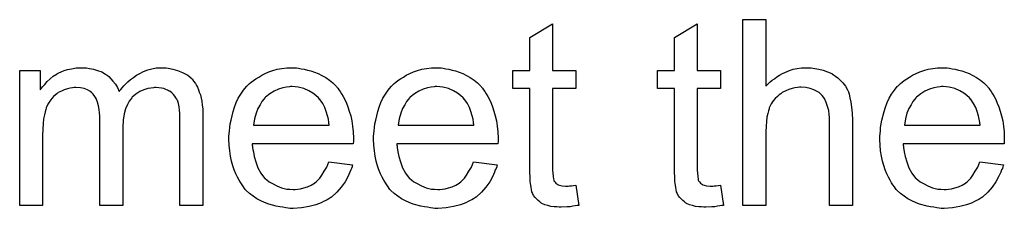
# Model space of a CAD drawing. Extents: x -2 to 8.5, y -2.9 to 5.2.
# Tile 204 of 207: x 5.8073 to 6.231, y 3.5372 to 3.6185. Entities that reach past the tile are written whole.
import ezdxf

# ---------------------------------------------------------------- set-up
doc = ezdxf.new("R2010")
doc.units = 0
doc.layers.add('acc-ni-360-20-out-a_document', color=1, linetype='CONTINUOUS')

msp = doc.modelspace()

# ---------------------------------------------------------------- linework, layer by layer
at = {"layer": 'acc-ni-360-20-out-a_document', "color": 1}
for points in [[(6.128345, 3.589805), (6.128461, 3.589921), (6.128692, 3.590152), (6.129039, 3.590499), (6.129618, 3.591077), (6.130196, 3.591656), (6.131006, 3.59235), (6.132047, 3.593044), (6.133089, 3.593854), (6.134246, 3.594548), (6.135519, 3.595243), (6.138527, 3.596515), (6.140146, 3.597094), (6.141882, 3.597441), (6.143733, 3.597672), (6.145584, 3.597788), (6.146626, 3.597788), (6.147898, 3.597672), (6.149403, 3.597441), (6.151138, 3.59721), (6.152989, 3.596747), (6.15484, 3.596053), (6.156692, 3.595243), (6.156923, 3.595127), (6.157502, 3.59478), (6.158311, 3.594201), (6.159353, 3.593392), (6.160394, 3.59235), (6.161551, 3.591193), (6.162592, 3.589805), (6.163518, 3.588185), (6.163634, 3.587954), (6.163865, 3.587375), (6.164212, 3.586334), (6.164559, 3.58483), (6.164906, 3.582979), (6.165253, 3.58078), (6.165485, 3.578119), (6.1656, 3.575111), (6.1656, 3.538434), (6.155766, 3.538434), (6.155766, 3.575227), (6.155766, 3.575342), (6.155766, 3.575574), (6.155766, 3.575921), (6.155766, 3.576384), (6.15565, 3.577656), (6.155419, 3.579276), (6.154956, 3.581012), (6.154378, 3.582747), (6.153568, 3.584483), (6.152526, 3.585871), (6.152411, 3.585987), (6.151948, 3.58645), (6.151254, 3.587028), (6.150212, 3.587606), (6.14894, 3.588301), (6.147436, 3.588764), (6.145584, 3.589226), (6.143502, 3.589342), (6.142808, 3.589342), (6.141998, 3.589226), (6.140841, 3.589111), (6.139684, 3.588764), (6.138295, 3.588416), (6.136907, 3.587838), (6.135403, 3.587028), (6.135287, 3.586912), (6.134824, 3.586565), (6.13413, 3.586102), (6.13332, 3.585408), (6.132395, 3.584483), (6.131469, 3.583441), (6.130659, 3.582169), (6.129965, 3.58078), (6.129849, 3.580549), (6.129734, 3.580086), (6.129502, 3.57916), (6.129155, 3.578003), (6.128808, 3.576499), (6.128577, 3.574648), (6.128461, 3.572566), (6.128345, 3.570136), (6.128345, 3.538434), (6.118511, 3.538434), (6.118511, 3.618498), (6.128345, 3.618498), (6.128345, 3.589805)], [(6.036595, 3.596515), (6.046545, 3.596515), (6.046545, 3.588879), (6.036595, 3.588879), (6.036595, 3.554748), (6.036595, 3.554516), (6.036595, 3.554053), (6.036595, 3.553359), (6.036711, 3.552549), (6.036826, 3.550698), (6.036942, 3.549888), (6.037058, 3.54931), (6.037173, 3.549078), (6.037521, 3.548615), (6.037983, 3.548037), (6.038793, 3.547459), (6.039025, 3.547343), (6.039603, 3.547111), (6.040645, 3.54688), (6.042149, 3.546764), (6.043306, 3.546764), (6.043884, 3.54688), (6.044694, 3.54688), (6.04562, 3.546996), (6.046545, 3.547111), (6.047818, 3.538434), (6.047587, 3.538434), (6.047124, 3.538318), (6.046314, 3.538202), (6.045273, 3.538087), (6.044115, 3.537855), (6.042843, 3.53774), (6.040297, 3.537624), (6.039372, 3.537624), (6.038446, 3.53774), (6.037289, 3.537855), (6.035901, 3.537971), (6.034512, 3.538318), (6.03324, 3.538665), (6.031967, 3.539244), (6.031851, 3.53936), (6.031504, 3.539591), (6.031041, 3.539938), (6.030347, 3.540517), (6.029769, 3.541095), (6.029074, 3.541905), (6.02838, 3.542715), (6.027917, 3.543756), (6.027917, 3.543872), (6.027686, 3.544335), (6.02757, 3.545144), (6.027339, 3.546302), (6.027108, 3.547806), (6.026992, 3.548731), (6.026992, 3.549773), (6.026876, 3.551045), (6.026761, 3.552318), (6.026761, 3.553706), (6.026761, 3.555326), (6.026761, 3.588879), (6.019471, 3.588879), (6.019471, 3.596515), (6.026761, 3.596515), (6.026761, 3.610862), (6.036595, 3.616763), (6.036595, 3.596515)], [(6.098842, 3.596515), (6.108792, 3.596515), (6.108792, 3.588879), (6.098842, 3.588879), (6.098842, 3.554748), (6.098842, 3.554516), (6.098842, 3.554053), (6.098842, 3.553359), (6.098957, 3.552549), (6.099073, 3.550698), (6.099189, 3.549888), (6.099304, 3.54931), (6.09942, 3.549078), (6.099767, 3.548616), (6.10023, 3.548037), (6.10104, 3.547459), (6.101271, 3.547343), (6.10185, 3.547111), (6.102891, 3.54688), (6.104395, 3.546764), (6.105552, 3.546764), (6.106131, 3.54688), (6.106941, 3.54688), (6.107866, 3.546996), (6.108792, 3.547111), (6.110065, 3.538434), (6.109833, 3.538434), (6.10937, 3.538318), (6.10856, 3.538203), (6.107519, 3.538087), (6.106362, 3.537856), (6.105089, 3.53774), (6.102544, 3.537624), (6.101618, 3.537624), (6.100693, 3.53774), (6.099536, 3.537856), (6.098147, 3.537971), (6.096759, 3.538318), (6.095486, 3.538665), (6.094214, 3.539244), (6.094098, 3.53936), (6.093751, 3.539591), (6.093288, 3.539938), (6.092594, 3.540517), (6.092015, 3.541095), (6.091321, 3.541905), (6.090627, 3.542715), (6.090164, 3.543756), (6.090164, 3.543872), (6.089933, 3.544335), (6.089817, 3.545145), (6.089586, 3.546302), (6.089354, 3.547806), (6.089239, 3.548731), (6.089239, 3.549773), (6.089123, 3.551045), (6.089007, 3.552318), (6.089007, 3.553706), (6.089007, 3.555326), (6.089007, 3.588879), (6.081718, 3.588879), (6.081718, 3.596515), (6.089007, 3.596515), (6.089007, 3.610862), (6.098842, 3.616763), (6.098842, 3.596515)], [(5.869524, 3.597672), (5.870334, 3.597672), (5.871144, 3.597557), (5.873111, 3.597209), (5.875194, 3.596631), (5.877392, 3.595705), (5.87959, 3.594548), (5.881441, 3.592929), (5.881673, 3.592697), (5.882136, 3.592003), (5.882945, 3.590962), (5.883292, 3.590152), (5.883755, 3.589342), (5.884218, 3.588301), (5.884565, 3.587259), (5.885028, 3.586102), (5.885375, 3.584714), (5.885606, 3.583325), (5.885838, 3.581706), (5.886069, 3.580086), (5.886069, 3.578235), (5.886069, 3.538434), (5.876235, 3.538434), (5.876235, 3.574879), (5.876235, 3.574995), (5.876235, 3.575111), (5.876235, 3.575805), (5.876235, 3.576846), (5.876119, 3.578119), (5.876003, 3.579507), (5.875888, 3.580896), (5.875656, 3.582284), (5.875309, 3.583325), (5.875309, 3.583441), (5.875078, 3.583788), (5.874846, 3.584251), (5.874499, 3.58483), (5.874037, 3.585524), (5.873458, 3.586218), (5.872764, 3.586912), (5.871838, 3.587606), (5.871722, 3.587722), (5.871375, 3.587838), (5.870913, 3.588069), (5.870103, 3.588416), (5.869293, 3.588763), (5.868252, 3.588995), (5.86721, 3.58911), (5.865938, 3.589226), (5.865359, 3.589226), (5.864896, 3.58911), (5.863739, 3.588995), (5.862351, 3.588763), (5.860731, 3.588185), (5.858995, 3.587491), (5.85726, 3.586449), (5.85564, 3.585061), (5.855525, 3.58483), (5.855062, 3.584251), (5.854368, 3.583325), (5.853673, 3.581937), (5.852863, 3.580086), (5.852285, 3.577888), (5.851822, 3.575227), (5.851591, 3.572103), (5.851591, 3.538434), (5.841756, 3.538434), (5.841756, 3.576036), (5.841756, 3.576152), (5.841756, 3.576383), (5.841756, 3.576615), (5.841756, 3.577078), (5.841641, 3.57835), (5.841409, 3.579739), (5.841178, 3.581359), (5.840715, 3.582978), (5.840136, 3.584483), (5.839327, 3.585871), (5.839211, 3.585987), (5.838864, 3.586449), (5.838285, 3.586912), (5.837475, 3.587606), (5.836434, 3.588185), (5.835046, 3.588763), (5.833426, 3.58911), (5.831459, 3.589226), (5.830765, 3.589226), (5.829955, 3.58911), (5.829029, 3.588995), (5.827872, 3.588648), (5.826484, 3.588301), (5.825211, 3.587722), (5.823823, 3.587028), (5.823707, 3.586912), (5.823244, 3.586565), (5.822666, 3.586102), (5.821856, 3.585408), (5.821046, 3.584483), (5.820236, 3.583325), (5.819426, 3.582053), (5.818732, 3.580549), (5.818616, 3.580317), (5.818501, 3.579739), (5.818269, 3.578813), (5.817922, 3.577541), (5.817575, 3.575805), (5.817343, 3.573722), (5.817228, 3.571293), (5.817112, 3.568516), (5.817112, 3.538434), (5.807278, 3.538434), (5.807278, 3.596515), (5.816071, 3.596515), (5.816071, 3.588185), (5.816186, 3.588416), (5.816534, 3.588879), (5.817228, 3.589689), (5.818038, 3.590615), (5.819079, 3.591772), (5.820352, 3.592929), (5.82174, 3.594086), (5.82336, 3.595127), (5.823591, 3.595243), (5.82417, 3.59559), (5.825095, 3.595937), (5.826368, 3.596515), (5.827872, 3.596978), (5.829608, 3.597325), (5.831575, 3.597672), (5.833657, 3.597788), (5.834699, 3.597788), (5.835971, 3.597672), (5.83736, 3.597441), (5.839095, 3.597094), (5.840831, 3.596631), (5.842566, 3.595937), (5.844186, 3.595011), (5.844417, 3.594896), (5.84488, 3.594548), (5.845574, 3.59397), (5.8465, 3.593044), (5.847426, 3.592003), (5.848467, 3.59073), (5.849392, 3.589226), (5.850087, 3.587491), (5.850202, 3.587606), (5.850434, 3.587954), (5.850781, 3.588416), (5.851359, 3.58911), (5.852053, 3.58992), (5.852863, 3.59073), (5.853789, 3.591656), (5.854946, 3.592697), (5.856219, 3.593623), (5.857491, 3.594548), (5.858995, 3.595358), (5.860615, 3.596168), (5.862351, 3.596862), (5.864202, 3.597325), (5.866053, 3.597672), (5.868136, 3.597788), (5.868946, 3.597788), (5.869524, 3.597672)], [(5.926333, 3.597672), (5.927258, 3.597557), (5.928416, 3.597325), (5.929688, 3.597094), (5.931192, 3.596747), (5.932581, 3.5964), (5.9342, 3.595821), (5.935705, 3.595243), (5.937324, 3.594433), (5.938944, 3.593507), (5.940564, 3.592466), (5.942068, 3.591193), (5.943457, 3.589805), (5.943572, 3.589689), (5.943804, 3.589458), (5.944151, 3.588995), (5.944614, 3.588301), (5.945192, 3.587491), (5.94577, 3.586565), (5.946465, 3.585408), (5.947159, 3.58402), (5.947853, 3.582516), (5.948547, 3.580896), (5.949126, 3.579045), (5.949704, 3.577078), (5.950167, 3.574879), (5.950514, 3.572565), (5.950746, 3.570136), (5.950861, 3.567475), (5.950861, 3.567359), (5.950861, 3.566896), (5.950861, 3.566086), (5.950746, 3.564929), (5.907358, 3.564929), (5.907358, 3.564814), (5.907358, 3.564466), (5.907474, 3.564004), (5.907474, 3.563309), (5.90759, 3.562499), (5.907821, 3.561574), (5.908168, 3.559491), (5.908862, 3.557177), (5.909788, 3.554632), (5.91106, 3.552318), (5.91268, 3.550235), (5.912796, 3.550235), (5.912912, 3.550004), (5.913606, 3.549425), (5.914647, 3.548615), (5.916036, 3.547806), (5.917887, 3.54688), (5.919969, 3.54607), (5.922283, 3.545492), (5.923556, 3.545376), (5.924944, 3.54526), (5.92587, 3.54526), (5.926911, 3.545376), (5.928184, 3.545607), (5.929573, 3.545954), (5.931192, 3.546417), (5.932696, 3.547111), (5.9342, 3.548037), (5.934316, 3.548153), (5.934895, 3.548615), (5.935589, 3.54931), (5.936399, 3.550235), (5.937324, 3.551508), (5.938366, 3.553128), (5.939407, 3.554979), (5.940333, 3.557177), (5.950514, 3.555905), (5.950514, 3.555789), (5.950399, 3.555557), (5.950283, 3.555095), (5.950051, 3.554401), (5.949704, 3.553706), (5.949357, 3.552781), (5.948432, 3.550814), (5.947275, 3.548615), (5.945655, 3.546302), (5.943804, 3.544103), (5.94149, 3.542021), (5.941374, 3.542021), (5.941142, 3.541789), (5.940795, 3.541558), (5.940333, 3.541211), (5.939638, 3.540864), (5.938944, 3.540517), (5.938019, 3.540054), (5.936977, 3.539591), (5.93582, 3.539128), (5.934663, 3.538665), (5.931771, 3.537971), (5.928531, 3.537393), (5.924944, 3.537161), (5.923672, 3.537161), (5.922862, 3.537277), (5.921821, 3.537393), (5.920548, 3.537624), (5.919159, 3.537855), (5.917655, 3.538087), (5.914416, 3.539012), (5.91268, 3.539707), (5.91106, 3.540401), (5.909325, 3.541326), (5.907705, 3.542368), (5.906201, 3.543525), (5.904697, 3.544913), (5.904581, 3.545029), (5.90435, 3.54526), (5.904003, 3.545723), (5.90354, 3.546417), (5.902962, 3.547227), (5.902383, 3.548153), (5.901689, 3.54931), (5.900995, 3.550582), (5.9003, 3.552086), (5.899606, 3.553706), (5.899028, 3.555557), (5.898449, 3.557524), (5.897986, 3.559607), (5.897639, 3.561921), (5.897408, 3.564351), (5.897292, 3.566896), (5.897292, 3.567012), (5.897292, 3.56759), (5.897292, 3.568285), (5.897408, 3.569326), (5.897524, 3.570599), (5.897639, 3.571987), (5.897871, 3.573607), (5.898218, 3.575227), (5.899143, 3.578929), (5.899722, 3.58078), (5.900416, 3.582747), (5.901342, 3.584598), (5.902383, 3.586334), (5.90354, 3.588069), (5.904813, 3.589689), (5.904928, 3.589805), (5.90516, 3.590036), (5.905623, 3.590383), (5.906201, 3.590962), (5.906895, 3.59154), (5.907821, 3.592234), (5.908862, 3.593044), (5.910135, 3.593738), (5.911408, 3.594548), (5.912912, 3.595243), (5.914532, 3.595937), (5.916267, 3.596515), (5.918118, 3.597094), (5.920085, 3.597441), (5.922168, 3.597672), (5.924366, 3.597788), (5.925523, 3.597788), (5.926333, 3.597672)], [(5.988579, 3.597672), (5.989505, 3.597557), (5.990662, 3.597325), (5.991935, 3.597094), (5.993439, 3.596747), (5.994827, 3.5964), (5.996447, 3.595821), (5.997951, 3.595243), (5.999571, 3.594433), (6.001191, 3.593507), (6.002811, 3.592466), (6.004315, 3.591193), (6.005703, 3.589805), (6.005819, 3.589689), (6.00605, 3.589458), (6.006397, 3.588995), (6.00686, 3.588301), (6.007439, 3.587491), (6.008017, 3.586565), (6.008711, 3.585408), (6.009405, 3.58402), (6.0101, 3.582516), (6.010794, 3.580896), (6.011372, 3.579045), (6.011951, 3.577078), (6.012414, 3.574879), (6.012761, 3.572565), (6.012992, 3.570136), (6.013108, 3.567475), (6.013108, 3.567359), (6.013108, 3.566896), (6.013108, 3.566086), (6.012992, 3.564929), (5.969605, 3.564929), (5.969605, 3.564814), (5.969605, 3.564466), (5.96972, 3.564004), (5.96972, 3.563309), (5.969836, 3.562499), (5.970068, 3.561574), (5.970415, 3.559491), (5.971109, 3.557177), (5.972034, 3.554632), (5.973307, 3.552318), (5.974927, 3.550235), (5.975043, 3.550235), (5.975158, 3.550004), (5.975852, 3.549425), (5.976894, 3.548615), (5.978282, 3.547806), (5.980133, 3.54688), (5.982216, 3.54607), (5.98453, 3.545492), (5.985803, 3.545376), (5.987191, 3.54526), (5.988117, 3.54526), (5.989158, 3.545376), (5.990431, 3.545607), (5.991819, 3.545954), (5.993439, 3.546417), (5.994943, 3.547111), (5.996447, 3.548037), (5.996563, 3.548153), (5.997141, 3.548615), (5.997836, 3.54931), (5.998645, 3.550235), (5.999571, 3.551508), (6.000612, 3.553128), (6.001654, 3.554979), (6.002579, 3.557177), (6.012761, 3.555905), (6.012761, 3.555789), (6.012645, 3.555557), (6.012529, 3.555095), (6.012298, 3.554401), (6.011951, 3.553706), (6.011604, 3.552781), (6.010678, 3.550814), (6.009521, 3.548615), (6.007901, 3.546302), (6.00605, 3.544103), (6.003736, 3.542021), (6.00362, 3.542021), (6.003389, 3.541789), (6.003042, 3.541558), (6.002579, 3.541211), (6.001885, 3.540864), (6.001191, 3.540517), (6.000265, 3.540054), (5.999224, 3.539591), (5.998067, 3.539128), (5.99691, 3.538665), (5.994017, 3.537971), (5.990778, 3.537393), (5.987191, 3.537161), (5.985918, 3.537161), (5.985109, 3.537277), (5.984067, 3.537393), (5.982794, 3.537624), (5.981406, 3.537855), (5.979902, 3.538087), (5.976662, 3.539012), (5.974927, 3.539707), (5.973307, 3.540401), (5.971572, 3.541326), (5.969952, 3.542368), (5.968448, 3.543525), (5.966944, 3.544913), (5.966828, 3.545029), (5.966596, 3.54526), (5.966249, 3.545723), (5.965787, 3.546417), (5.965208, 3.547227), (5.96463, 3.548153), (5.963935, 3.54931), (5.963241, 3.550582), (5.962547, 3.552086), (5.961853, 3.553706), (5.961274, 3.555557), (5.960696, 3.557524), (5.960233, 3.559607), (5.959886, 3.561921), (5.959654, 3.564351), (5.959539, 3.566896), (5.959539, 3.567012), (5.959539, 3.56759), (5.959539, 3.568285), (5.959654, 3.569326), (5.95977, 3.570599), (5.959886, 3.571987), (5.960117, 3.573607), (5.960464, 3.575227), (5.96139, 3.578929), (5.961968, 3.58078), (5.962663, 3.582747), (5.963588, 3.584598), (5.96463, 3.586334), (5.965787, 3.588069), (5.967059, 3.589689), (5.967175, 3.589805), (5.967406, 3.590036), (5.967869, 3.590383), (5.968448, 3.590962), (5.969142, 3.59154), (5.970068, 3.592234), (5.971109, 3.593044), (5.972382, 3.593738), (5.973654, 3.594548), (5.975158, 3.595243), (5.976778, 3.595937), (5.978514, 3.596515), (5.980365, 3.597094), (5.982332, 3.597441), (5.984414, 3.597672), (5.986613, 3.597788), (5.98777, 3.597788), (5.988579, 3.597672)], [(6.206443, 3.597672), (6.207368, 3.597557), (6.208525, 3.597325), (6.209798, 3.597094), (6.211302, 3.596747), (6.21269, 3.5964), (6.21431, 3.595821), (6.215814, 3.595243), (6.217434, 3.594433), (6.219054, 3.593507), (6.220674, 3.592466), (6.222178, 3.591193), (6.223566, 3.589805), (6.223682, 3.589689), (6.223913, 3.589458), (6.22426, 3.588995), (6.224723, 3.588301), (6.225302, 3.587491), (6.22588, 3.586565), (6.226574, 3.585408), (6.227269, 3.58402), (6.227963, 3.582516), (6.228657, 3.580896), (6.229235, 3.579045), (6.229814, 3.577078), (6.230277, 3.57488), (6.230624, 3.572566), (6.230855, 3.570136), (6.230971, 3.567475), (6.230971, 3.567359), (6.230971, 3.566896), (6.230971, 3.566086), (6.230855, 3.564929), (6.187468, 3.564929), (6.187468, 3.564814), (6.187468, 3.564466), (6.187583, 3.564004), (6.187583, 3.563309), (6.187699, 3.5625), (6.187931, 3.561574), (6.188278, 3.559491), (6.188972, 3.557177), (6.189898, 3.554632), (6.19117, 3.552318), (6.19279, 3.550235), (6.192906, 3.550235), (6.193021, 3.550004), (6.193716, 3.549425), (6.194757, 3.548616), (6.196145, 3.547806), (6.197997, 3.54688), (6.200079, 3.54607), (6.202393, 3.545492), (6.203666, 3.545376), (6.205054, 3.54526), (6.20598, 3.54526), (6.207021, 3.545376), (6.208294, 3.545607), (6.209682, 3.545954), (6.211302, 3.546417), (6.212806, 3.547111), (6.21431, 3.548037), (6.214426, 3.548153), (6.215004, 3.548616), (6.215699, 3.54931), (6.216508, 3.550235), (6.217434, 3.551508), (6.218475, 3.553128), (6.219517, 3.554979), (6.220442, 3.557177), (6.230624, 3.555905), (6.230624, 3.555789), (6.230508, 3.555558), (6.230392, 3.555095), (6.230161, 3.554401), (6.229814, 3.553706), (6.229467, 3.552781), (6.228541, 3.550814), (6.227384, 3.548616), (6.225765, 3.546302), (6.223913, 3.544103), (6.221599, 3.542021), (6.221484, 3.542021), (6.221252, 3.541789), (6.220905, 3.541558), (6.220442, 3.541211), (6.219748, 3.540864), (6.219054, 3.540517), (6.218128, 3.540054), (6.217087, 3.539591), (6.21593, 3.539128), (6.214773, 3.538665), (6.211881, 3.537971), (6.208641, 3.537393), (6.205054, 3.537161), (6.203782, 3.537161), (6.202972, 3.537277), (6.20193, 3.537393), (6.200658, 3.537624), (6.199269, 3.537856), (6.197765, 3.538087), (6.194525, 3.539012), (6.19279, 3.539707), (6.19117, 3.540401), (6.189435, 3.541327), (6.187815, 3.542368), (6.186311, 3.543525), (6.184807, 3.544913), (6.184691, 3.545029), (6.18446, 3.54526), (6.184113, 3.545723), (6.18365, 3.546417), (6.183071, 3.547227), (6.182493, 3.548153), (6.181798, 3.54931), (6.181104, 3.550582), (6.18041, 3.552087), (6.179716, 3.553706), (6.179137, 3.555558), (6.178559, 3.557524), (6.178096, 3.559607), (6.177749, 3.561921), (6.177518, 3.564351), (6.177402, 3.566896), (6.177402, 3.567012), (6.177402, 3.56759), (6.177402, 3.568285), (6.177518, 3.569326), (6.177633, 3.570599), (6.177749, 3.571987), (6.17798, 3.573607), (6.178328, 3.575227), (6.179253, 3.578929), (6.179832, 3.58078), (6.180526, 3.582747), (6.181451, 3.584598), (6.182493, 3.586334), (6.18365, 3.588069), (6.184922, 3.589689), (6.185038, 3.589805), (6.18527, 3.590036), (6.185732, 3.590383), (6.186311, 3.590962), (6.187005, 3.59154), (6.187931, 3.592235), (6.188972, 3.593044), (6.190245, 3.593739), (6.191517, 3.594548), (6.193021, 3.595243), (6.194641, 3.595937), (6.196377, 3.596515), (6.198228, 3.597094), (6.200195, 3.597441), (6.202277, 3.597672), (6.204476, 3.597788), (6.205633, 3.597788), (6.206443, 3.597672)], [(5.924482, 3.589689), (5.923788, 3.589689), (5.923325, 3.589573), (5.922052, 3.589458), (5.920548, 3.58911), (5.918697, 3.588532), (5.91673, 3.587722), (5.914879, 3.586565), (5.913027, 3.585061), (5.912796, 3.58483), (5.912333, 3.584251), (5.911523, 3.58321), (5.910713, 3.581821), (5.909788, 3.580202), (5.908978, 3.578119), (5.908284, 3.575689), (5.907937, 3.573028), (5.940448, 3.573028), (5.940448, 3.573144), (5.940448, 3.573375), (5.940333, 3.573722), (5.940333, 3.574185), (5.940101, 3.575574), (5.939754, 3.577078), (5.939176, 3.578929), (5.938597, 3.580664), (5.937672, 3.5824), (5.93663, 3.583904), (5.93663, 3.58402), (5.936399, 3.584135), (5.93582, 3.58483), (5.934779, 3.585755), (5.933391, 3.586796), (5.931655, 3.587838), (5.929573, 3.588763), (5.927143, 3.589458), (5.92587, 3.589573), (5.924482, 3.589689)], [(5.986728, 3.589689), (5.986034, 3.589689), (5.985571, 3.589573), (5.984299, 3.589458), (5.982794, 3.58911), (5.980943, 3.588532), (5.978976, 3.587722), (5.977125, 3.586565), (5.975274, 3.585061), (5.975043, 3.58483), (5.97458, 3.584251), (5.97377, 3.58321), (5.97296, 3.581821), (5.972034, 3.580202), (5.971225, 3.578119), (5.97053, 3.575689), (5.970183, 3.573028), (6.002695, 3.573028), (6.002695, 3.573144), (6.002695, 3.573375), (6.002579, 3.573722), (6.002579, 3.574185), (6.002348, 3.575574), (6.002001, 3.577078), (6.001422, 3.578929), (6.000844, 3.580664), (5.999918, 3.5824), (5.998877, 3.583904), (5.998877, 3.58402), (5.998645, 3.584135), (5.998067, 3.58483), (5.997026, 3.585755), (5.995637, 3.586796), (5.993902, 3.587838), (5.991819, 3.588763), (5.989389, 3.589458), (5.988117, 3.589573), (5.986728, 3.589689)], [(6.204591, 3.589689), (6.203897, 3.589689), (6.203434, 3.589573), (6.202162, 3.589458), (6.200658, 3.589111), (6.198806, 3.588532), (6.19684, 3.587722), (6.194988, 3.586565), (6.193137, 3.585061), (6.192906, 3.58483), (6.192443, 3.584251), (6.191633, 3.58321), (6.190823, 3.581822), (6.189898, 3.580202), (6.189088, 3.578119), (6.188393, 3.575689), (6.188046, 3.573028), (6.220558, 3.573028), (6.220558, 3.573144), (6.220558, 3.573375), (6.220442, 3.573722), (6.220442, 3.574185), (6.220211, 3.575574), (6.219864, 3.577078), (6.219285, 3.578929), (6.218707, 3.580664), (6.217781, 3.5824), (6.21674, 3.583904), (6.21674, 3.58402), (6.216508, 3.584135), (6.21593, 3.58483), (6.214889, 3.585755), (6.2135, 3.586797), (6.211765, 3.587838), (6.209682, 3.588764), (6.207252, 3.589458), (6.20598, 3.589573), (6.204591, 3.589689)]]:
    msp.add_lwpolyline(points, dxfattribs=at)

doc.saveas('drawing.dxf')
